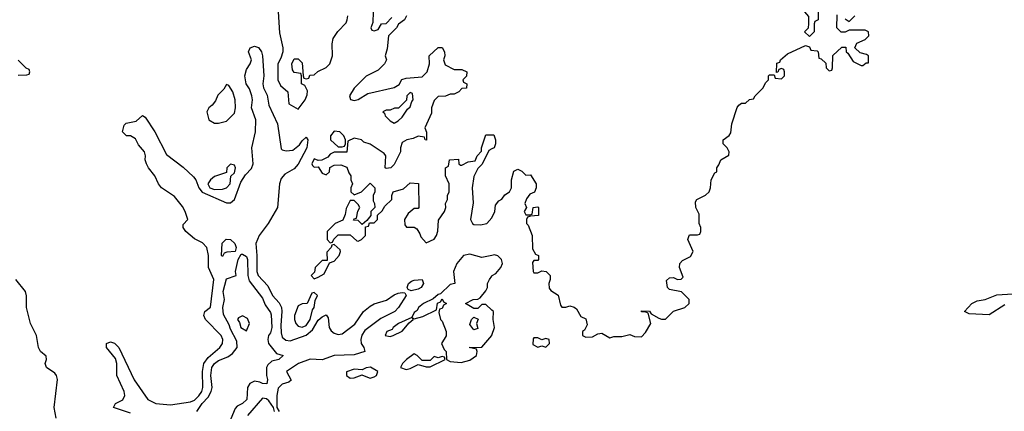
# Model space of a CAD drawing. Header units: inches. Extents: x 2601682 to 2755810, y 449311 to 584050.
# Tile 126 of 256: x 2667634 to 2672567, y 471851 to 473810. Entities that reach past the tile are written whole.
import ezdxf

# ---------------------------------------------------------------- set-up
doc = ezdxf.new("R2010")
doc.units = ezdxf.units.IN
doc.header["$MEASUREMENT"] = 0
doc.layers.add('C6467', color=7, linetype='Continuous')
doc.layers.add('C6477', color=7, linetype='Continuous')

msp = doc.modelspace()

# ---------------------------------------------------------------- linework, layer by layer
at = {"layer": 'C6467', "color": 2}
for points, elevation in [([(2668928.7, 473850), (2668935.3, 473744.7), (2668952, 473670), (2668952, 473650), (2668942.5, 473617.5), (2668928.2, 473590), (2668928, 473510), (2668941.4, 473481.4), (2668978, 473450), (2668982, 473390), (2669030, 473362), (2669064, 473410), (2669074, 473434), (2669075.3, 473455.3), (2669062, 473482), (2669046, 473490), (2669046, 473530), (2669042, 473542), (2669010, 473546), (2669000.4, 473560.4), (2668998, 473590), (2669010, 473614), (2669030, 473614), (2669050, 473594), (2669054, 473530), (2669058, 473518), (2669070, 473514), (2669082, 473518), (2669087.3, 473532.7), (2669110, 473534), (2669128.4, 473551.6), (2669170, 473572), (2669188, 473590), (2669202, 473630), (2669199, 473690), (2669204, 473716), (2669228.7, 473751.3), (2669270, 473794), (2669275.3, 473810), (2669279, 473830)], 10), ([(2669404.7, 473850), (2669403.6, 473796.4), (2669394, 473770), (2669398, 473758), (2669410, 473754), (2669430, 473762), (2669446, 473790), (2669470, 473792), (2669499.3, 473820.7)], 10), ([(2669572, 473830), (2669562, 473810), (2669531.6, 473788.4), (2669522, 473770), (2669482, 473730), (2669475.3, 473664.7), (2669466, 473630), (2669471.3, 473610), (2669462, 473590), (2669430, 473558), (2669370, 473528), (2669310, 473468.7), (2669287.3, 473430), (2669291.3, 473411.3), (2669310, 473406.8), (2669330, 473411), (2669378, 473442), (2669510, 473471.3), (2669534.6, 473485.4), (2669549.2, 473510.8), (2669570, 473518), (2669650, 473524.7), (2669675.3, 473550), (2669688, 473590), (2669686, 473630), (2669730, 473672), (2669750, 473672), (2669762, 473650), (2669764.7, 473630), (2669758, 473610), (2669765.4, 473585.4), (2669810, 473562), (2669850, 473562), (2669874, 473550), (2669872.7, 473527.3), (2669854, 473510), (2669858, 473498), (2669874, 473490), (2669872.7, 473467.3), (2669850, 473466), (2669834, 473450), (2669810, 473438), (2669790, 473438), (2669767.3, 473427.3), (2669730, 473426), (2669710, 473406), (2669698, 473370), (2669696.9, 473343.1), (2669664.7, 473270), (2669672.7, 473247.3), (2669672.7, 473207.3), (2669666, 473210), (2669662, 473222), (2669630, 473228), (2669604.7, 473215.3), (2669574, 473210), (2669550, 473195.3), (2669542, 473170), (2669542, 473150), (2669510, 473086), (2669494, 473070), (2669470, 473066), (2669466, 473070), (2669468, 473130), (2669460.4, 473140.4), (2669390, 473188), (2669358, 473198), (2669346, 473210), (2669310, 473218), (2669278, 473202), (2669272.7, 473147.3), (2669210, 473148), (2669190, 473138), (2669178, 473122), (2669147.3, 473107.3), (2669130, 473106), (2669110, 473114), (2669098, 473090), (2669101, 473081), (2669110, 473072), (2669130, 473074), (2669150, 473042), (2669170, 473034), (2669186, 473050), (2669188.7, 473071.3), (2669210, 473082), (2669243.6, 473083.6), (2669272.7, 473072.7), (2669283.6, 473043.6), (2669294, 473030), (2669294, 473010), (2669302, 472990), (2669294, 472970), (2669294, 472950), (2669310, 472934), (2669346, 472950), (2669390, 472992), (2669414, 472970), (2669414, 472950), (2669404.7, 472930), (2669404.7, 472904.7), (2669412, 472890), (2669414, 472870), (2669394, 472850), (2669394, 472830), (2669374, 472806), (2669350, 472786), (2669330, 472806), (2669307.3, 472807.3), (2669310, 472814), (2669322, 472818), (2669328.4, 472851.6), (2669338, 472870), (2669330, 472886), (2669310, 472906), (2669290, 472906), (2669270, 472866), (2669264.7, 472835.3), (2669252.7, 472807.3), (2669214, 472790), (2669174, 472750), (2669174, 472710), (2669190, 472694), (2669202, 472698), (2669207.3, 472712.7), (2669230, 472734), (2669290, 472734), (2669323.6, 472703.6), (2669330, 472702), (2669346, 472710), (2669366, 472730), (2669366, 472774), (2669382, 472778), (2669386, 472794), (2669410, 472794), (2669426, 472810), (2669427.3, 472832.7), (2669450, 472854), (2669463.1, 472876.9), (2669498, 472910), (2669498, 472930), (2669506, 472950), (2669556.4, 472963.6), (2669590, 472994), (2669631.6, 472991.6), (2669634, 472870), (2669630, 472866), (2669610, 472866), (2669579.6, 472840.4), (2669562, 472810), (2669563.6, 472783.6), (2669572.7, 472772.7), (2669610, 472772), (2669623.6, 472763.6), (2669639.6, 472739.6), (2669643.6, 472723.6), (2669670, 472694), (2669710, 472712), (2669722, 472730), (2669728.4, 472751.6), (2669732.9, 472807.1), (2669762, 472850), (2669768.7, 472870), (2669768, 472890), (2669778, 472910), (2669778, 472930), (2669786, 472950), (2669786, 472990), (2669768, 473030), (2669768, 473070), (2669782, 473078), (2669788, 473110), (2669832.7, 473112.7), (2669834, 473090), (2669842, 473082), (2669850, 473082), (2669880.4, 473099.6), (2669915.3, 473104.7), (2669926, 473130), (2669947.3, 473152.7), (2669948, 473170), (2669970, 473234), (2670000, 473234)], 10), ([(2668190, 471842.2), (2668104, 471870), (2668114, 471890), (2668151, 471909), (2668161.3, 471930), (2668158.3, 471950), (2668120.4, 472030), (2668120.7, 472090), (2668114.5, 472114.5), (2668069.4, 472170), (2668069.5, 472190.5), (2668090, 472198), (2668110, 472192.4), (2668130.4, 472170), (2668208.4, 472008.4), (2668277, 471910), (2668316, 471890), (2668390, 471883.5), (2668490, 471897.6), (2668510, 471906.9), (2668532.3, 471927.7), (2668546, 471950), (2668551.9, 471970), (2668549.8, 472050), (2668556.8, 472090), (2668579.3, 472120.7), (2668637.6, 472170), (2668649.6, 472190), (2668651.2, 472210), (2668643, 472230), (2668564.5, 472310), (2668557.2, 472330), (2668562, 472350), (2668590, 472372), (2668606.4, 472510), (2668580.4, 472570), (2668580.9, 472630), (2668571.4, 472671.4), (2668550, 472694.7), (2668510, 472714), (2668466.6, 472750), (2668453.2, 472770), (2668454, 472786), (2668476, 472810), (2668464, 472850), (2668450, 472876.2), (2668410, 472926), (2668345.2, 472970), (2668330, 472989), (2668312, 473030), (2668279.5, 473070), (2668269.2, 473090), (2668262.7, 473110), (2668265.2, 473130), (2668259, 473150), (2668230, 473184), (2668214.5, 473214.5), (2668190, 473229.2), (2668168.7, 473230), (2668148.7, 473250), (2668158, 473282), (2668168, 473292), (2668218, 473302), (2668250, 473331.3), (2668263.6, 473323.6), (2668311, 473250), (2668370, 473136.3), (2668452.5, 473072.5), (2668504.8, 473024.8), (2668516.4, 473010), (2668531.4, 472970), (2668548, 472948), (2668670, 472894.9), (2668690, 472894.4), (2668710, 472910.5), (2668742.8, 472997.2), (2668765.4, 473034.6), (2668794.8, 473065.3), (2668804.2, 473090), (2668797.4, 473170), (2668815.6, 473250), (2668816.9, 473310), (2668795.6, 473370), (2668800.5, 473410), (2668797.6, 473430), (2668785.3, 473465.3), (2668769.6, 473490), (2668762.9, 473530), (2668770, 473562), (2668788.7, 473590), (2668795.3, 473610), (2668781.2, 473650), (2668789.2, 473670), (2668810, 473678), (2668830.8, 473670.8), (2668846, 473650), (2668850.5, 473630.5), (2668857.6, 473530), (2668852.7, 473490), (2668855.5, 473470), (2668873.4, 473433.4), (2668883, 473383), (2668925.7, 473290), (2668944.4, 473164.4), (2668950, 473158.8), (2668970, 473154), (2669002.7, 473157.3), (2669036.2, 473183.8), (2669050, 473204.7), (2669070, 473222), (2669078, 473210), (2669072.4, 473170), (2669030, 473087), (2669010, 473064.7), (2668962, 473038), (2668944.1, 473015.9), (2668936.5, 472990), (2668926, 472870), (2668879.6, 472790), (2668834.6, 472730), (2668816.5, 472690), (2668822.8, 472630), (2668822.6, 472550), (2668829.1, 472530), (2668878, 472478), (2668901.3, 472430), (2668933.8, 472393.8), (2668945.3, 472370), (2668947.6, 472350), (2668942, 472282), (2668943.7, 472243.7), (2668950, 472222), (2668966.8, 472206.8), (2668990, 472203.1), (2669070, 472231.3), (2669101.1, 472258.9), (2669130, 472306.4), (2669150, 472324.4), (2669170, 472333.4), (2669178.9, 472318.9), (2669184.9, 472270), (2669194.4, 472254.4), (2669210, 472242.4), (2669230, 472234.9), (2669250, 472238.9), (2669312.9, 472287.1), (2669356.9, 472350), (2669390, 472377), (2669410, 472388.5), (2669472.3, 472407.7), (2669510, 472434.4), (2669530, 472442), (2669550, 472446), (2669563.6, 472443.6), (2669571.1, 472431.1), (2669532.2, 472370), (2669514, 472350), (2669444, 472316), (2669363.9, 472256.1), (2669348.1, 472231.9), (2669342.6, 472210), (2669344.9, 472190), (2669359.1, 472170), (2669362.8, 472150), (2669310, 472132.8), (2669209.2, 472130.8), (2669150, 472108.5), (2669090, 472112), (2669030.5, 472090), (2668970.8, 472050), (2668994, 472006), (2668982.8, 471997.2), (2668950, 471987.1), (2668930, 471966), (2668922.3, 471930), (2668922, 471870), (2668933.4, 471850)], 6), ([(2667627.3, 473532.7), (2667670, 473534), (2667682, 473538), (2667686, 473550), (2667682, 473562), (2667667.3, 473567.3), (2667627.3, 473607.3)], 10), ([(2670000, 473163.8), (2669984.7, 473155.3), (2669951.6, 473088.4), (2669930, 473066), (2669910, 473026), (2669901, 472970), (2669905.4, 472894.6), (2669892, 472810), (2669902, 472790), (2669910, 472786), (2669943.5, 472783.5), (2669975.3, 472790), (2670000, 472819.5)], 10), ([(2668521.2, 471850), (2668548.2, 471890), (2668577.8, 471922.2), (2668593.6, 471950), (2668598.7, 471970), (2668591.8, 472030), (2668597.6, 472070), (2668609.7, 472090), (2668630, 472105.5), (2668676.6, 472123.4), (2668700.5, 472139.5), (2668723.7, 472170), (2668721.5, 472201.5), (2668690, 472262), (2668684.1, 472284.1), (2668654.8, 472334.8), (2668652, 472370), (2668660.9, 472410), (2668654, 472450), (2668670, 472514), (2668718, 472530), (2668715.3, 472550), (2668728.9, 472611.1), (2668743.1, 472636.9), (2668750, 472638), (2668770, 472626), (2668775.3, 472610), (2668776.4, 472530), (2668783.1, 472503.1), (2668850, 472417.3), (2668863.4, 472383.4), (2668890, 472346), (2668893.9, 472333.9), (2668897.4, 472270), (2668890, 472244), (2668880.7, 472230), (2668877.3, 472210), (2668881, 472190), (2668920.5, 472140.5), (2668954, 472130), (2668932, 472110), (2668898, 472102), (2668876.8, 472083.2), (2668870.5, 472069.5), (2668870.4, 472030), (2668875.5, 472010), (2668872, 471988), (2668850.5, 471989.5), (2668837.6, 471997.6), (2668810, 472002), (2668786.8, 471990), (2668775.5, 471970), (2668772.2, 471910), (2668750.8, 471890), (2668723.4, 471876.6), (2668714.3, 471865.7), (2668666.6, 471753.4)], 2), ([(2670000, 472630.9), (2669950, 472621.2), (2669890, 472638), (2669858, 472630), (2669824, 472590), (2669807.3, 472550), (2669814, 472490), (2669790, 472486), (2669742, 472438), (2669730, 472435.3), (2669706.4, 472413.6), (2669658, 472390), (2669632, 472370), (2669624.7, 472355.3), (2669610, 472346), (2669599.6, 472320.4), (2669532, 472290), (2669504.7, 472270), (2669499.8, 472260.2), (2669474, 472250), (2669464.7, 472230), (2669490, 472224.7), (2669506, 472230), (2669550, 472252), (2669586, 472294), (2669606, 472310), (2669602, 472318), (2669610, 472314), (2669654.6, 472325.4), (2669722, 472358), (2669728, 472392), (2669742, 472398), (2669750, 472414), (2669758, 472398), (2669772, 472390), (2669758, 472382), (2669750, 472366), (2669738, 472362), (2669734, 472346), (2669742, 472310), (2669750, 472302), (2669770.6, 472250), (2669770.6, 472229.4), (2669747.3, 472190), (2669760.7, 472160.7), (2669771.3, 472150), (2669772, 472110), (2669790, 472101), (2669845.2, 472094.8), (2669890, 472106.8), (2669922, 472130), (2669926, 472150), (2669922, 472162), (2669886, 472170), (2669950, 472172), (2669999.3, 472230), (2670000, 472231.9)], 10), ([(2670000, 472357.6), (2669970, 472386), (2669950, 472386), (2669930, 472366), (2669910, 472366), (2669868, 472390), (2669906, 472410), (2669930, 472412), (2669940.4, 472419.6), (2669970, 472454), (2669978, 472470), (2669978, 472490), (2669988, 472510), (2670000, 472527.1)], 10), ([(2667816.5, 471816.5), (2667807, 471870), (2667824, 472010), (2667819, 472030), (2667810, 472042), (2667768.7, 472070), (2667762, 472090), (2667768, 472110), (2667767.3, 472127.3), (2667738, 472150), (2667728, 472170), (2667719, 472230), (2667689, 472290), (2667669, 472370), (2667669.1, 472429.1), (2667664, 472450), (2667615.3, 472510)], 10), ([(2668910, 471849.2), (2668906.6, 471870), (2668883, 471903), (2668870, 471913.6), (2668850, 471916.2), (2668775.5, 471830)], 6)]:
    msp.add_lwpolyline(points, dxfattribs=dict(at, elevation=elevation))
for points, elevation in [([(2668670, 473486), (2668656.9, 473463.1), (2668627.5, 473432.5), (2668615.3, 473404.7), (2668598, 473382), (2668582, 473370), (2668571.3, 473350), (2668582, 473310), (2668610, 473292), (2668630, 473292), (2668670, 473302), (2668710, 473342), (2668716, 473370), (2668714, 473410), (2668702, 473450), (2668682, 473482)], 10), ([(2669590, 473446), (2669574, 473430), (2669572.7, 473407.3), (2669531.6, 473368.4), (2669512.7, 473367.3), (2669490, 473358), (2669470, 473358), (2669454, 473350), (2669462, 473342), (2669464.7, 473330), (2669490, 473304.7), (2669510, 473292), (2669530, 473304.7), (2669550, 473322), (2669576.4, 473363.6), (2669590, 473374), (2669598, 473402), (2669606, 473410), (2669602, 473442)], 10), ([(2669210, 473252), (2669191, 473230), (2669191.3, 473210), (2669230, 473174), (2669250, 473174), (2669262, 473178), (2669266, 473190), (2669266, 473210), (2669258, 473230), (2669238, 473250)], 10), ([(2668690, 473088), (2668672, 473070), (2668670, 473046), (2668610, 473025.1), (2668590, 473009.4), (2668577.6, 472990), (2668586.7, 472970), (2668610, 472961.3), (2668650, 472962.6), (2668670, 472968.4), (2668689.2, 472990), (2668692.9, 473027.1), (2668710, 473044.7), (2668716, 473070), (2668710, 473082)], 10), ([(2668650, 472626), (2668646, 472630), (2668648.4, 472691.6), (2668668.4, 472711.6), (2668690, 472711.3), (2668712, 472690), (2668718, 472670), (2668714, 472650), (2668672.7, 472647.3), (2668658, 472642)], 2), ([(2669210, 472686), (2669198, 472682), (2669194, 472670), (2669172.7, 472647.3), (2669174, 472606), (2669150, 472606), (2669114, 472570), (2669112, 472548), (2669094, 472530), (2669110, 472514), (2669130, 472522), (2669160.4, 472539.6), (2669186, 472594), (2669210, 472602), (2669235.3, 472630), (2669242, 472650), (2669239, 472659)], 10), ([(2669594.6, 472454.6), (2669580.2, 472460.2), (2669575.3, 472470), (2669582, 472490), (2669597.2, 472502.8), (2669610, 472506.8), (2669650.4, 472510.4), (2669658, 472490), (2669646, 472470), (2669630, 472462)], 6), ([(2669110, 472446), (2669098, 472442), (2669074, 472390), (2669050, 472389), (2669030, 472378), (2669010.4, 472330), (2669010.4, 472310), (2669018.4, 472290), (2669030, 472277.1), (2669050, 472272), (2669070, 472280.3), (2669089.7, 472310), (2669101.2, 472358.8), (2669108.7, 472370), (2669115.3, 472404.7), (2669126, 472430)], 10), ([(2668750, 472328), (2668730, 472318), (2668724.7, 472310), (2668736, 472296), (2668742, 472270), (2668770, 472254), (2668786, 472290), (2668775.3, 472315.3)], 2), ([(2669910, 472258), (2669890, 472286), (2669898, 472310), (2669910, 472322), (2669931.6, 472311.6), (2669922, 472290), (2669930, 472266)], 10), ([(2669610, 472138), (2669571.3, 472110), (2669551.3, 472090), (2669542, 472070), (2669570, 472061), (2669590, 472066), (2669630, 472084.7), (2669670, 472074), (2669690, 472074), (2669766, 472110), (2669762, 472122), (2669750, 472126), (2669730, 472118), (2669710, 472126), (2669690, 472106), (2669650, 472106), (2669626, 472130)], 10), ([(2669391.6, 472071.6), (2669370.7, 472069.3), (2669350, 472058), (2669310, 472061.2), (2669271.6, 472048.4), (2669271.3, 472030), (2669290, 472016), (2669310, 472018.8), (2669350, 472034), (2669351.1, 472031.1), (2669390, 472017.3), (2669410, 472022.8), (2669422, 472030), (2669428.7, 472050)], 10)]:
    msp.add_lwpolyline(points, close=True, dxfattribs=dict(at, elevation=elevation))
at = {"layer": 'C6477', "color": 2, "elevation": 10}
for points in [[(2671590, 473726), (2671566, 473750), (2671586, 473770), (2671588, 473790), (2671587.3, 473827.3), (2671568, 473850), (2671570, 473874), (2671610, 473874), (2671634, 473850), (2671634, 473810), (2671618, 473802), (2671614, 473790), (2671614, 473750)], [(2670230, 472218), (2670210, 472218), (2670206.4, 472213.6), (2670204.7, 472184.7), (2670230, 472172), (2670250, 472178), (2670270, 472172), (2670288, 472190), (2670286, 472210), (2670270, 472215.3), (2670250, 472208)]]:
    msp.add_lwpolyline(points, close=True, dxfattribs=at)
at = {"layer": 'C6477', "color": 2}
for points, elevation in [([(2670000, 472819.5), (2670000.2, 472819.8), (2670014, 472850), (2670018, 472882), (2670035.3, 472904.7), (2670050, 472912), (2670065.2, 472934.8), (2670088, 472950), (2670098, 472970), (2670098, 473010), (2670110, 473052), (2670130, 473062), (2670150, 473052), (2670170, 473032), (2670194, 473034), (2670222, 472990), (2670222, 472970), (2670212.7, 472947.3), (2670190, 472938), (2670174, 472914), (2670164.7, 472890), (2670174, 472870), (2670162, 472850), (2670170, 472834), (2670190, 472834), (2670202, 472838), (2670206, 472870), (2670230, 472874), (2670234, 472870), (2670234, 472830), (2670192.7, 472827.3), (2670178, 472822), (2670174, 472810), (2670174, 472790), (2670182, 472782), (2670202, 472730), (2670203.6, 472663.6), (2670218, 472638), (2670234, 472630), (2670234, 472610), (2670230, 472606), (2670210, 472606), (2670203.6, 472596.4), (2670206, 472550), (2670210, 472544.7), (2670230, 472544.7), (2670250, 472554), (2670271.1, 472551.1), (2670291.3, 472530), (2670291.3, 472510), (2670284.7, 472490), (2670287.1, 472467.1), (2670295.3, 472455.3), (2670331.3, 472431.3), (2670342.8, 472382.8), (2670350, 472372), (2670370, 472371.3), (2670390, 472378), (2670411.6, 472371.6), (2670423.6, 472363.6), (2670445.4, 472325.4), (2670470, 472314), (2670476.9, 472283.1), (2670463.6, 472256.4), (2670454, 472250), (2670454, 472230), (2670470, 472222), (2670503.6, 472223.6), (2670530, 472238), (2670550, 472242), (2670590, 472218), (2670610, 472224.7), (2670650, 472226), (2670690, 472234.8), (2670714, 472226), (2670750, 472222.8), (2670770, 472244.7), (2670795.3, 472290), (2670782, 472342), (2670768, 472348), (2670750, 472348.7), (2670750, 472354), (2670790, 472352), (2670798, 472338), (2670836.9, 472316.9), (2670850, 472311.3), (2670870, 472311.3), (2670910, 472352), (2670966, 472370), (2670988, 472390), (2670988, 472410), (2670950, 472448), (2670890, 472461.2), (2670879, 472470), (2670874, 472506), (2670890, 472518.8), (2670910, 472520.7), (2670930, 472511.3), (2670948, 472512), (2670958, 472522), (2670939, 472570), (2670942, 472590), (2670954.6, 472605.4), (2670994.6, 472625.4), (2671008, 472650), (2670982, 472710), (2670988, 472730), (2670990, 472734), (2671030, 472734), (2671042, 472738), (2671046, 472750), (2671046, 472770), (2671038, 472790), (2671038, 472838), (2671022, 472870), (2671020.4, 472899.6), (2671026, 472910), (2671070, 472932), (2671088, 472950), (2671095.3, 472970), (2671098, 473010), (2671116.4, 473043.6), (2671126, 473050), (2671126, 473070), (2671136.4, 473083.6), (2671146, 473110), (2671187.3, 473132.7), (2671188, 473150), (2671178, 473170), (2671158, 473190), (2671158, 473210), (2671188.4, 473231.6), (2671196.4, 473243.6), (2671202, 473290), (2671228.4, 473371.6), (2671236.4, 473383.6), (2671250, 473392), (2671270, 473392), (2671290, 473412), (2671310, 473414), (2671318, 473430), (2671358, 473470), (2671370, 473494), (2671386, 473510), (2671386, 473530), (2671390, 473534), (2671414, 473534), (2671418, 473518), (2671450, 473514), (2671466, 473530), (2671466, 473550), (2671462, 473562), (2671450, 473566), (2671438, 473562), (2671432.7, 473547.3), (2671426, 473546), (2671427.3, 473592.7), (2671442, 473598), (2671446, 473610), (2671480.2, 473639.8), (2671570, 473682), (2671590, 473674), (2671598, 473658), (2671630, 473654), (2671634, 473650), (2671638, 473618), (2671650, 473614), (2671672.7, 473592.7), (2671674, 473570), (2671690, 473554), (2671702, 473558), (2671706, 473570), (2671708.4, 473631.6), (2671752.7, 473672.7), (2671772.7, 473672.7), (2671774, 473650), (2671783.6, 473643.6), (2671810, 473602), (2671850, 473582), (2671858, 473582), (2671874, 473594), (2671886, 473594), (2671886, 473630), (2671876.4, 473636.4), (2671844, 473644), (2671818, 473670), (2671827.3, 473692.7), (2671870, 473712), (2671888, 473730), (2671886, 473750), (2671870, 473758), (2671790, 473758), (2671770, 473748), (2671750, 473748), (2671728, 473770), (2671730, 473834)], 10), ([(2671770, 473814), (2671790, 473802), (2671818, 473830)], 10), ([(2670000, 473234), (2670010, 473234), (2670018, 473210), (2670018, 473190), (2670011.3, 473170), (2670000, 473163.8)], 10), ([(2670000, 472527.1), (2670002, 472530), (2670019.3, 472540.7), (2670044, 472570), (2670053.2, 472590), (2670048.7, 472610), (2670030, 472628.7), (2670013.6, 472633.6), (2670000, 472630.9)], 10), ([(2672570, 472384), (2672490, 472334), (2672390, 472339), (2672368, 472350), (2672404, 472390), (2672430, 472404), (2672470, 472410.7), (2672530, 472434), (2672610, 472438)], 6), ([(2670000, 472231.9), (2670013.2, 472270), (2670006, 472310), (2670008, 472350), (2670000, 472357.6)], 10)]:
    msp.add_lwpolyline(points, dxfattribs=dict(at, elevation=elevation))

doc.saveas('drawing.dxf')
